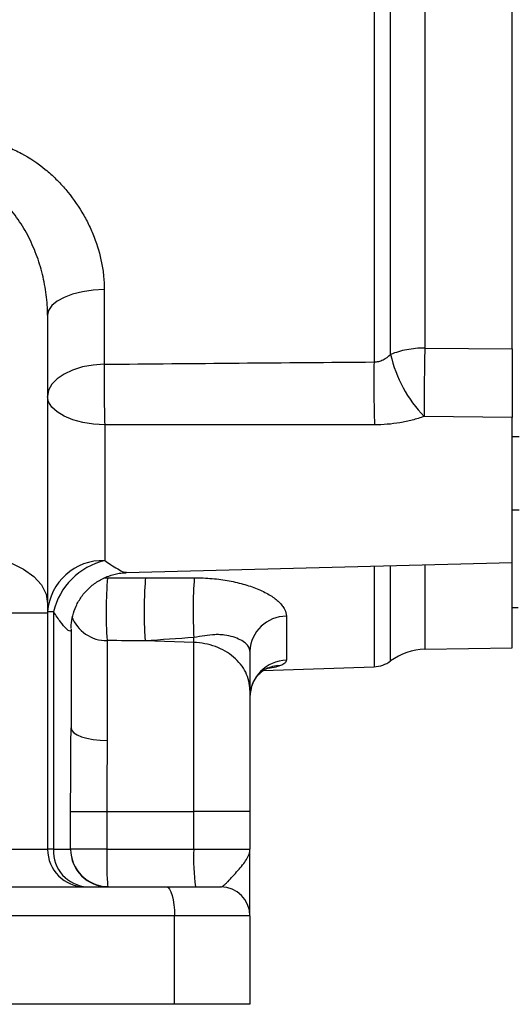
# Model space of a CAD drawing. Header units: inches. Extents: x 0.4 to 16.6, y 0.2 to 10.8.
# Tile 9 of 24: x 4.7 to 5.8, y 4.1 to 6.3. Entities that reach past the tile are written whole.
import ezdxf

# ---------------------------------------------------------------- set-up
doc = ezdxf.new("R2010")
doc.units = ezdxf.units.IN
doc.header["$MEASUREMENT"] = 0

msp = doc.modelspace()

# ---------------------------------------------------------------- linework, layer by layer
at = {"color": 7, "linetype": 'Continuous', "lineweight": 25}
for p, q in [((5.4723, 7.1839), (5.4723, 5.4974)), ((5.5094, 5.5143), (5.5094, 7.1669)), ((5.5862, 7.1526), (5.5862, 5.5286)), ((5.7824, 5.5272), (5.7824, 7.1541)), ((4.867, 5.66), (4.867, 5.4923)), ((4.7398, 5.6022), (4.7398, 4.9552)), ((5.5862, 5.5286), (5.7824, 5.5272)), ((5.7824, 5.3729), (5.585, 5.3752)), ((5.7824, 5.0472), (5.7824, 5.3729)), ((4.8679, 5.3564), (4.8679, 5.0514)), ((5.7982, 5.3297), (5.7824, 5.3297)), ((5.7824, 5.1655), (5.7982, 5.1655)), ((4.9159, 5.0245), (5.7824, 5.0472)), ((5.7824, 4.8559), (5.7824, 5.0472)), ((4.7398, 4.9552), (4.7398, 4.9341)), ((4.5536, 4.9341), (4.7398, 4.9341)), ((4.753, 4.9364), (4.7398, 4.9364)), ((4.7398, 4.9341), (4.7398, 4.4035)), ((4.753, 4.9364), (4.753, 4.4035)), ((5.7824, 4.9459), (5.7956, 4.9459)), ((5.2757, 4.9265), (5.2757, 4.828)), ((4.7924, 4.8977), (4.7924, 4.6758)), ((4.8735, 4.872), (4.8735, 4.6474)), ((5.0679, 4.8679), (4.9588, 4.8713)), ((5.0679, 4.4882), (5.0679, 4.8679)), ((5.5862, 4.8525), (5.7824, 4.8559)), ((5.2237, 4.8049), (5.4723, 4.8132)), ((5.1937, 4.7608), (5.1937, 4.4882)), ((4.7915, 4.4035), (4.7915, 4.4882)), ((4.7915, 4.4882), (4.8724, 4.4882)), ((4.8724, 4.4882), (4.8724, 4.404)), ((4.8724, 4.4882), (5.0679, 4.4882)), ((5.0679, 4.404), (5.0679, 4.4882)), ((5.1937, 4.4882), (5.0679, 4.4882)), ((5.1937, 4.4882), (5.1937, 4.404)), ((4.5536, 4.4035), (4.7398, 4.4035)), ((4.753, 4.4035), (4.7398, 4.4035)), ((4.753, 4.4035), (4.7915, 4.4035)), ((4.8724, 4.404), (5.0679, 4.404)), ((5.0679, 4.404), (5.1937, 4.404)), ((4.3355, 4.3193), (5.0069, 4.3193)), ((5.0069, 4.3193), (5.1285, 4.3193)), ((5.0245, 4.254), (4.0719, 4.254)), ((5.0245, 4.0556), (5.0245, 4.254)), ((5.1937, 4.254), (5.0245, 4.254)), ((5.1937, 4.254), (5.1937, 4.0556)), ((5.0245, 4.0556), (4.0719, 4.0556)), ((5.1937, 4.0556), (5.0245, 4.0556))]:
    msp.add_line(p, q, dxfattribs=at)
at = {"color": 8, "linetype": 'Continuous', "lineweight": 25}
for p, q in [((5.4723, 5.0391), (5.4723, 4.8132)), ((5.5094, 4.8263), (5.5094, 5.0401)), ((5.5862, 5.0421), (5.5862, 4.8525)), ((4.8662, 5.0126), (4.8743, 5.0131))]:
    msp.add_line(p, q, dxfattribs=at)
at = {"color": 7, "linetype": 'Continuous', "lineweight": 25, "flags": 128}
for points in [[(4.867, 5.66), (4.842, 5.6586), (4.818, 5.6551), (4.796, 5.6496), (4.7768, 5.6424), (4.7611, 5.6337), (4.7494, 5.6239), (4.7422, 5.6132), (4.7398, 5.6022)], [(4.867, 5.4923), (4.842, 5.4905), (4.818, 5.4861), (4.796, 5.4793), (4.7768, 5.4703), (4.7611, 5.4595), (4.7494, 5.4472), (4.7422, 5.434), (4.7398, 5.4202)], [(4.8679, 5.3564), (4.8428, 5.3579), (4.8186, 5.3617), (4.7965, 5.3677), (4.7771, 5.3756), (4.7613, 5.3852), (4.7495, 5.3961), (4.7422, 5.4079), (4.7398, 5.4202)], [(4.5536, 5.0668), (4.5903, 5.0638), (4.6254, 5.0569), (4.6576, 5.0463), (4.6857, 5.0324), (4.7087, 5.0157), (4.7258, 4.9968), (4.7363, 4.9764), (4.7398, 4.9552)], [(4.7924, 4.6758), (4.794, 4.6704), (4.7985, 4.6652), (4.8059, 4.6604), (4.816, 4.6562), (4.8282, 4.6526), (4.8422, 4.6499), (4.8575, 4.6482), (4.8735, 4.6474)], [(5.0069, 4.3193), (5.0104, 4.318), (5.0137, 4.3143), (5.0167, 4.3083), (5.0194, 4.3001), (5.0216, 4.2903), (5.0232, 4.279), (5.0242, 4.2667), (5.0245, 4.254)]]:
    msp.add_lwpolyline(points, dxfattribs=at)
at = {"color": 7, "linetype": 'Continuous', "lineweight": 25}
for centre, radius, start, end in [((9.984, 5.4188), 4.3992, 178.5691, 180.5682), ((5.7961, 5.5794), 0.294, 192.8011, 224.0219), ((8.3523, 5.4482), 3.4856, 179.2757, 181.5099), ((8.8709, 5.4493), 3.399, 179.188, 181.5682), ((4.8631, 4.9279), 0.1236, 87.787, 176.0359), ((4.9041, 4.9003), 0.1554, 103.4513, 166.5681), ((5.7633, 4.9371), 0.8922, 175.1089, 184.1821), ((6.0477, 4.939), 0.9815, 175.6737, 183.5069), ((5.2751, 4.8451), 0.0814, 89.5722, 177.6791), ((5.5885, 4.7204), 0.1321, 91, 126.7574), ((5.2779, 4.7439), 0.0841, 91.4934, 179.614), ((5.4701, 4.879), 0.0658, 271.9092, 306.7574), ((4.824, 4.4035), 0.0842, 180, 270), ((4.8332, 4.3995), 0.0803, 177.1459, 266.8285), ((4.8756, 4.4034), 0.0841, 179.934, 269.9339), ((4.8761, 4.4044), 0.0846, 180.6122, 269.3332), ((5.5563, 4.3829), 0.4889, 177.5213, 187.474), ((5.1285, 4.254), 0.0653, 0, 90)]:
    msp.add_arc(centre, radius, start, end, dxfattribs=at)
at = {"color": 8, "linetype": 'Continuous', "lineweight": 25}
msp.add_arc((4.8719, 4.9547), 0.0827, 200.2477, 271.0613, dxfattribs=at)
at = {"color": 7, "linetype": 'Continuous', "lineweight": 25}
for major_axis, ratio, start_param, end_param in [((0.0847, 0.0005), 0.000271, 1.614428, 3.073842), ((0.0005, 0.0847), 0.043618, 1.571068, 3.030481)]:
    msp.add_ellipse((4.8761, 4.404), major_axis=major_axis, ratio=ratio, start_param=start_param, end_param=end_param, dxfattribs=at)
for points, knots in [([(4.5549, 5.9989), (4.566, 5.9987), (4.577, 5.9978), (4.5989, 5.9947), (4.6097, 5.9924), (4.6308, 5.9868), (4.6411, 5.9833), (4.6613, 5.9753), (4.6713, 5.9707), (4.7002, 5.9553), (4.7181, 5.9432), (4.743, 5.9228), (4.751, 5.9156), (4.7663, 5.9005), (4.7736, 5.8926), (4.7941, 5.8684), (4.8063, 5.8514), (4.8222, 5.8246), (4.8272, 5.8155), (4.8363, 5.7968), (4.8405, 5.7873), (4.8516, 5.7586), (4.8572, 5.7392), (4.863, 5.7097), (4.8645, 5.6998), (4.8665, 5.6799), (4.867, 5.6699), (4.867, 5.66)], [0, 0, 0, 0, 0.0625, 0.0625, 0.125, 0.125, 0.1875, 0.1875, 0.25, 0.25, 0.375, 0.375, 0.4375, 0.4375, 0.5, 0.5, 0.625, 0.625, 0.6875, 0.6875, 0.75, 0.75, 0.875, 0.875, 0.9375, 0.9375, 1, 1, 1, 1]), ([(4.7398, 5.6022), (4.7398, 5.6177), (4.7388, 5.6331), (4.7349, 5.6637), (4.732, 5.6789), (4.7245, 5.7092), (4.7199, 5.7243), (4.7089, 5.7536), (4.7025, 5.7679), (4.6916, 5.7887), (4.6877, 5.7956), (4.6794, 5.809), (4.675, 5.8156), (4.661, 5.8347), (4.6506, 5.8465), (4.6331, 5.8624), (4.6268, 5.8674), (4.6137, 5.8763), (4.6069, 5.8803), (4.5925, 5.887), (4.585, 5.8897), (4.5694, 5.8935), (4.5616, 5.8945), (4.5536, 5.8946)], [0, 0, 0, 0, 0.125, 0.125, 0.25, 0.25, 0.375, 0.375, 0.5, 0.5, 0.5625, 0.5625, 0.625, 0.625, 0.75, 0.75, 0.8125, 0.8125, 0.875, 0.875, 0.9375, 0.9375, 1, 1, 1, 1]), ([(5.5862, 5.5286), (5.5793, 5.5286), (5.5724, 5.5282), (5.5588, 5.5269), (5.5521, 5.526), (5.5392, 5.5236), (5.533, 5.5221), (5.5208, 5.5186), (5.515, 5.5166), (5.5094, 5.5143)], [0, 0, 0, 0, 0.25, 0.25, 0.5, 0.5, 0.75, 0.75, 1, 1, 1, 1]), ([(5.7824, 5.5272), (5.7824, 5.5156), (5.7824, 5.5031), (5.7824, 5.4831), (5.7824, 5.4763), (5.7824, 5.4627), (5.7824, 5.4558), (5.7824, 5.4421), (5.7824, 5.4351), (5.7824, 5.4217), (5.7824, 5.4151), (5.7824, 5.4023), (5.7824, 5.396), (5.7824, 5.384), (5.7824, 5.3783), (5.7824, 5.3729)], [0, 0, 0, 0, 0.25, 0.25, 0.375, 0.375, 0.5, 0.5, 0.625, 0.625, 0.75, 0.75, 0.875, 0.875, 1, 1, 1, 1]), ([(5.4723, 5.4974), (5.4758, 5.4974), (5.4793, 5.4978), (5.486, 5.4995), (5.4893, 5.5007), (5.4988, 5.5054), (5.5044, 5.5096), (5.5094, 5.5143)], [0, 0, 0, 0, 0.25, 0.25, 0.5, 0.5, 1, 1, 1, 1]), ([(5.5847, 5.3751), (5.576, 5.372), (5.5671, 5.3693), (5.5489, 5.3646), (5.5396, 5.3626), (5.5115, 5.3578), (5.4924, 5.3562), (5.4732, 5.3562)], [0, 0, 0, 0, 0.25, 0.25, 0.5, 0.5, 1, 1, 1, 1]), ([(5.5847, 5.3751), (5.5847, 5.3751), (5.5847, 5.3751), (5.5848, 5.3751), (5.5848, 5.3752), (5.5849, 5.3752), (5.5849, 5.3752), (5.585, 5.3752), (5.585, 5.3752), (5.585, 5.3752)], [0, 0, 0, 0, 0.00000218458, 0.00000218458, 0.00000218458, 0.00001043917, 0.00001043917, 0.00001043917, 0.00001526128, 0.00001526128, 0.00001526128, 0.00001526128]), ([(5.4732, 5.3562), (5.3378, 5.3564), (5.2025, 5.3564), (5.0672, 5.3564), (5.0008, 5.3564), (4.9343, 5.3564), (4.8679, 5.3564)], [0, 0, 0, 0, 0.01960352, 0.01960352, 0.01960352, 0.02922318, 0.02922318, 0.02922318, 0.02922318]), ([(4.7927, 4.8989), (4.7927, 4.9016), (4.7926, 4.9106), (4.7957, 4.9283), (4.8033, 4.95), (4.8156, 4.9714), (4.8323, 4.9904), (4.8529, 5.0063), (4.876, 5.0173), (4.8975, 5.0233), (4.9107, 5.0239), (4.916, 5.0241)], [0, 0, 0, 0, 0.04983, 0.161681, 0.281719, 0.40677, 0.534543, 0.663473, 0.796361, 0.919227, 1, 1, 1, 1]), ([(4.9597, 5.013), (4.9588, 5.0058), (4.9581, 4.9956), (4.957, 4.9716), (4.9566, 4.9578), (4.9565, 4.9298), (4.9566, 4.9157), (4.9574, 4.8905), (4.958, 4.8795), (4.9588, 4.8713)], [0, 0, 0, 0, 0.25, 0.25, 0.5, 0.5, 0.75, 0.75, 1, 1, 1, 1]), ([(5.069, 5.013), (5.0825, 5.0131), (5.0959, 5.0125), (5.1222, 5.0101), (5.1349, 5.0084), (5.1533, 5.005), (5.1593, 5.0037), (5.1712, 5.0009), (5.177, 4.9994), (5.1938, 4.9944), (5.2042, 4.9907), (5.2234, 4.9825), (5.2323, 4.9779), (5.2475, 4.9684), (5.254, 4.9634), (5.262, 4.9556), (5.2644, 4.9529), (5.2685, 4.9476), (5.2702, 4.945), (5.2743, 4.937), (5.2757, 4.9317), (5.2757, 4.9265)], [0, 0, 0, 0, 0.125, 0.125, 0.25, 0.25, 0.3125, 0.3125, 0.375, 0.375, 0.5, 0.5, 0.625, 0.625, 0.75, 0.75, 0.8125, 0.8125, 0.875, 0.875, 1, 1, 1, 1]), ([(4.7924, 4.8977), (4.7924, 4.8943), (4.7915, 4.8928), (4.7879, 4.8933), (4.7851, 4.8953), (4.778, 4.9025), (4.7738, 4.9076), (4.7641, 4.9203), (4.7587, 4.9279), (4.753, 4.9364)], [0, 0, 0, 0, 0.25, 0.25, 0.5, 0.5, 0.75, 0.75, 1, 1, 1, 1]), ([(5.1937, 4.8484), (5.1937, 4.8513), (5.1929, 4.8543), (5.1904, 4.8587), (5.1894, 4.8601), (5.187, 4.863), (5.1855, 4.8645), (5.1806, 4.8687), (5.1767, 4.8713), (5.1673, 4.8762), (5.1619, 4.8784), (5.15, 4.882), (5.1436, 4.8834), (5.1332, 4.8848), (5.1297, 4.8851), (5.1224, 4.8854), (5.1188, 4.8854), (5.1076, 4.885), (5.1001, 4.8841), (5.0844, 4.8817), (5.0764, 4.8802), (5.068, 4.879)], [0, 0, 0, 0, 0.125, 0.125, 0.1875, 0.1875, 0.25, 0.25, 0.375, 0.375, 0.5, 0.5, 0.625, 0.625, 0.6875, 0.6875, 0.75, 0.75, 0.875, 0.875, 1, 1, 1, 1]), ([(5.0679, 4.8679), (5.0679, 4.8696), (5.068, 4.8714), (5.068, 4.875), (5.068, 4.877), (5.068, 4.879)], [0, 0, 0, 0, 0.5, 0.5, 1, 1, 1, 1]), ([(5.1937, 4.7608), (5.1937, 4.7744), (5.1905, 4.7881), (5.178, 4.8134), (5.1688, 4.8251), (5.1456, 4.8448), (5.1317, 4.8528), (5.1012, 4.8641), (5.0846, 4.8673), (5.0679, 4.8679)], [0, 0, 0, 0, 0.25, 0.25, 0.5, 0.5, 0.75, 0.75, 1, 1, 1, 1]), ([(5.1937, 4.8484), (5.1937, 4.8398), (5.1937, 4.8314), (5.1937, 4.8152), (5.1937, 4.8074), (5.1937, 4.7853), (5.1937, 4.7722), (5.1937, 4.7608)], [0, 0, 0, 0, 0.25, 0.25, 0.5, 0.5, 1, 1, 1, 1]), ([(5.2757, 4.828), (5.2757, 4.8256), (5.2743, 4.8234), (5.2696, 4.8193), (5.2661, 4.8174), (5.2621, 4.8157)], [0, 0, 0, 0, 0.5, 0.5, 1, 1, 1, 1]), ([(5.1944, 4.7455), (5.1943, 4.7488), (5.1941, 4.7587), (5.1989, 4.774), (5.207, 4.7887), (5.2159, 4.7989), (5.2236, 4.8051), (5.2286, 4.8081), (5.23, 4.8087), (5.2306, 4.809)], [0, 0, 0, 0, 0.090471, 0.272569, 0.433698, 0.581934, 0.722377, 0.866943, 1, 1, 1, 1]), ([(5.2299, 4.8086), (5.2311, 4.8091), (5.2333, 4.8101), (5.2329, 4.81), (5.2327, 4.8099)], [0, 0, 0, 0, 0.565404, 1, 1, 1, 1]), ([(4.7915, 4.4882), (4.7915, 4.5201), (4.7917, 4.5517), (4.7921, 4.6142), (4.7924, 4.6452), (4.7924, 4.6758)], [0, 0, 0, 0, 0.5, 0.5, 1, 1, 1, 1]), ([(4.8735, 4.6474), (4.8735, 4.6217), (4.8731, 4.5955), (4.8726, 4.5425), (4.8724, 4.5155), (4.8724, 4.4882)], [0, 0, 0, 0, 0.5, 0.5, 1, 1, 1, 1]), ([(5.1285, 4.3193), (5.1305, 4.3193), (5.1328, 4.3205), (5.1369, 4.3238), (5.1383, 4.3251), (5.1414, 4.3281), (5.143, 4.3298), (5.148, 4.335), (5.1516, 4.339), (5.1591, 4.3473), (5.163, 4.3515), (5.1705, 4.36), (5.1741, 4.3642), (5.1807, 4.3725), (5.1837, 4.3766), (5.1885, 4.3845), (5.1905, 4.3885), (5.1924, 4.3943), (5.1929, 4.3963), (5.1936, 4.4001), (5.1937, 4.4021), (5.1937, 4.404)], [0, 0, 0, 0, 0.125, 0.125, 0.1875, 0.1875, 0.25, 0.25, 0.375, 0.375, 0.5, 0.5, 0.625, 0.625, 0.75, 0.75, 0.875, 0.875, 0.9375, 0.9375, 1, 1, 1, 1]), ([(5.1937, 4.254), (5.1937, 4.254), (5.1937, 4.2551), (5.1937, 4.2584), (5.1937, 4.2597), (5.1937, 4.2629), (5.1937, 4.2648), (5.1937, 4.271), (5.1937, 4.276), (5.1937, 4.2876), (5.1937, 4.2942), (5.1937, 4.3155), (5.1937, 4.3318), (5.1937, 4.3581), (5.1937, 4.3672), (5.1937, 4.3809), (5.1937, 4.3855), (5.1937, 4.3947), (5.1937, 4.3994), (5.1937, 4.404)], [0, 0, 0, 0, 0.125, 0.125, 0.1875, 0.1875, 0.25, 0.25, 0.375, 0.375, 0.5, 0.5, 0.75, 0.75, 0.875, 0.875, 0.9375, 0.9375, 1, 1, 1, 1])]:
    msp.add_open_spline(points, degree=3, knots=knots, dxfattribs=at)
for points in [[(4.867, 5.4923), (5.0687, 5.4941), (5.2705, 5.4958), (5.4723, 5.4974)], [(4.8743, 5.0131), (4.9028, 5.0131), (4.9312, 5.0131), (4.9597, 5.013)], [(4.9597, 5.013), (4.9961, 5.013), (5.0326, 5.013), (5.069, 5.013)], [(4.9588, 4.8713), (4.9304, 4.8716), (4.9019, 4.8718), (4.8735, 4.872)], [(5.068, 4.879), (5.0316, 4.8763), (4.9951, 4.8738), (4.9588, 4.8713)], [(4.7915, 4.4035), (4.7915, 4.4035), (4.7915, 4.4035), (4.7915, 4.4035)]]:
    msp.add_open_spline(points, degree=3, dxfattribs=at)
at = {"color": 8, "linetype": 'Continuous', "lineweight": 25}
for points, knots in [([(4.8679, 5.0514), (4.8723, 5.0484), (4.883, 5.0411), (4.8976, 5.0323), (4.9111, 5.0252), (4.9143, 5.0258), (4.9158, 5.026)], [0, 0, 0, 0, 0.1924925, 0.4700042, 0.7552774, 1, 1, 1, 1]), ([(5.2621, 4.8157), (5.258, 4.8142), (5.2501, 4.8114), (5.2365, 4.8095), (5.23, 4.8086)], [0, 0, 0, 0, 0.531069, 1, 1, 1, 1]), ([(5.2621, 4.8157), (5.2561, 4.8154), (5.2451, 4.8148), (5.2352, 4.8106), (5.2307, 4.8087)], [0, 0, 0, 0, 0.557008, 1, 1, 1, 1])]:
    msp.add_open_spline(points, degree=3, knots=knots, dxfattribs=at)

doc.saveas('drawing.dxf')
